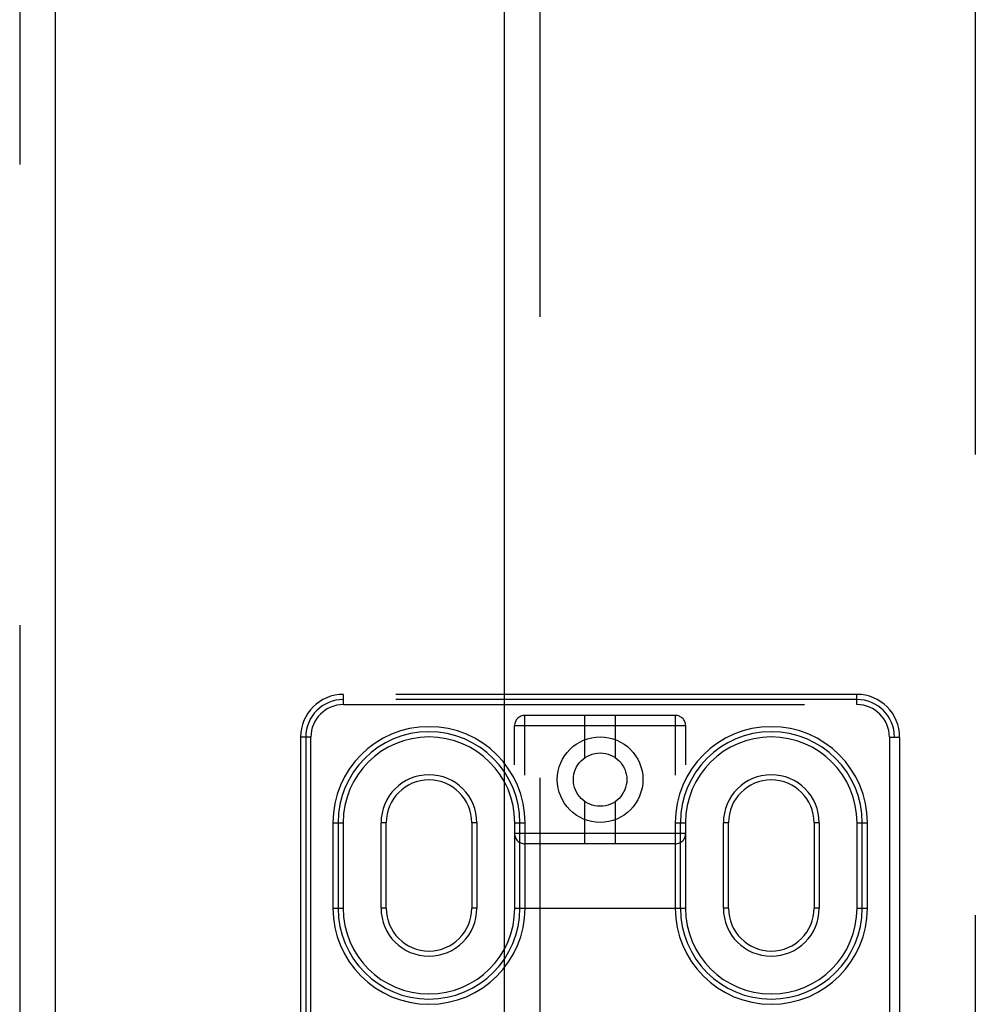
# Model space of a CAD drawing. Header units: inches. Extents: x 0 to 245, y 0 to 158.
# Tile 74 of 159: x 73.99 to 76.78, y 79.42 to 82.3. Entities that reach past the tile are written whole.
import ezdxf

# ---------------------------------------------------------------- set-up
doc = ezdxf.new("R2010")
doc.units = ezdxf.units.IN
doc.header["$LTSCALE"] = 13.466196
doc.header["$MEASUREMENT"] = 0
doc.linetypes.add('HIDDEN', pattern=[0.2, 0.1, -0.1])
for name, color, linetype in [('DEFAULT_2', 8, 'HIDDEN'), ('MAIN_OR_RIGHT_DOOR_ASSEMBLY', 7, 'CONTINUOUS'), ('SECONDARY_OR_LEFT_DOOR_ASSEMBLY', 7, 'CONTINUOUS')]:
    doc.layers.add(name, color=color, linetype=linetype)

msp = doc.modelspace()

# ---------------------------------------------------------------- linework, layer by layer
at = {"layer": 'DEFAULT_2', "color": 8, "linetype": 'HIDDEN'}
for p, q in [((76.7805, 112.0019), (76.7805, 43.4049)), ((74.9345, 80.2984), (74.9345, 80.3284)), ((76.4345, 80.3284), (74.9345, 80.3284)), ((76.4345, 80.3134), (74.9345, 80.3134)), ((76.4345, 80.2984), (76.4345, 80.3284)), ((74.9345, 80.2984), (76.4345, 80.2984)), ((75.4645, 74.7062), (75.4645, 80.2668)), ((75.9045, 80.2668), (75.4645, 80.2668)), ((75.6395, 80.143), (75.6395, 80.2668)), ((75.7295, 80.143), (75.7295, 80.2668)), ((75.9045, 74.7062), (75.9045, 80.2668)), ((75.4345, 74.7362), (75.4345, 80.2368)), ((75.9345, 80.2368), (75.4345, 80.2368)), ((75.9345, 74.7362), (75.9345, 80.2368)), ((74.8095, 80.2034), (74.8095, 75.2034)), ((74.8395, 80.2034), (74.8095, 80.2034)), ((74.8245, 80.2034), (74.8245, 75.2034)), ((74.8395, 79.0406), (74.8395, 80.2034)), ((76.5295, 80.2034), (76.5595, 80.2034)), ((76.5295, 80.2034), (76.5295, 79.0406)), ((76.5445, 75.2034), (76.5445, 80.2034)), ((76.5595, 80.2034), (76.5595, 75.2034)), ((75.6395, 79.8918), (75.6395, 80.0155)), ((75.7295, 79.8918), (75.7295, 80.0155)), ((74.9038, 79.9534), (74.9038, 79.7034)), ((74.9038, 79.9534), (74.9338, 79.9534)), ((74.9188, 79.9534), (74.9188, 79.7034)), ((74.9338, 79.9534), (74.9338, 79.7034)), ((75.0445, 79.7034), (75.0445, 79.9534)), ((75.0595, 79.9534), (75.0445, 79.9534)), ((75.0595, 79.7034), (75.0595, 79.9534)), ((75.3095, 79.9534), (75.3095, 79.7034)), ((75.3245, 79.9534), (75.3095, 79.9534)), ((75.3245, 79.9534), (75.3245, 79.7034)), ((75.4351, 79.7034), (75.4351, 79.9534)), ((75.4351, 79.9534), (75.4651, 79.9534)), ((75.4501, 79.7034), (75.4501, 79.9534)), ((75.4651, 79.7034), (75.4651, 79.9534)), ((75.9038, 79.9534), (75.9038, 79.7034)), ((75.9038, 79.9534), (75.9338, 79.9534)), ((75.9188, 79.9534), (75.9188, 79.7034)), ((75.9338, 79.9534), (75.9338, 79.7034)), ((76.0445, 79.7034), (76.0445, 79.9534)), ((76.0595, 79.9534), (76.0445, 79.9534)), ((76.0595, 79.7034), (76.0595, 79.9534)), ((76.3245, 79.9534), (76.3095, 79.9534)), ((76.3095, 79.9534), (76.3095, 79.7034)), ((76.3245, 79.9534), (76.3245, 79.7034)), ((76.4351, 79.9534), (76.4651, 79.9534)), ((76.4351, 79.7034), (76.4351, 79.9534)), ((76.4501, 79.7034), (76.4501, 79.9534)), ((76.4651, 79.7034), (76.4651, 79.9534)), ((75.9345, 79.9218), (75.4345, 79.9218)), ((75.9045, 79.8918), (75.4645, 79.8918)), ((74.9038, 79.7034), (74.9338, 79.7034)), ((75.0595, 79.7034), (75.0445, 79.7034)), ((75.3245, 79.7034), (75.3095, 79.7034)), ((75.4345, 79.7038), (75.9345, 79.7038)), ((75.4351, 79.7034), (75.4651, 79.7034)), ((75.9038, 79.7034), (75.9338, 79.7034)), ((76.0595, 79.7034), (76.0445, 79.7034)), ((76.3245, 79.7034), (76.3095, 79.7034)), ((76.4351, 79.7034), (76.4651, 79.7034))]:
    msp.add_line(p, q, dxfattribs=at)
for radius in [0.125, 0.078]:
    msp.add_circle((75.6845, 80.0793), radius, dxfattribs=at)
for centre, radius, start, end in [((74.9345, 80.2034), 0.125, 90, 180), ((74.9345, 80.2034), 0.11, 90, 180), ((76.4345, 80.2034), 0.125, 0, 90), ((76.4345, 80.2034), 0.11, 0, 90), ((74.9345, 80.2034), 0.095, 90, 180), ((76.4345, 80.2034), 0.095, 0, 90), ((75.4645, 80.2368), 0.03, 90, 180), ((75.9045, 80.2368), 0.03, 0, 90), ((75.1845, 79.9534), 0.2806, 0, 180), ((76.1845, 79.9534), 0.2806, 0, 180), ((75.1845, 79.9534), 0.2656, 0, 180), ((75.1845, 79.9534), 0.2506, 0, 180), ((76.1845, 79.9534), 0.2656, 0, 180), ((76.1845, 79.9534), 0.2506, 0, 180), ((75.1845, 79.9534), 0.14, 0, 180), ((76.1845, 79.9534), 0.14, 0, 180), ((75.1845, 79.9534), 0.125, 0, 180), ((76.1845, 79.9534), 0.125, 0, 180), ((75.4645, 79.9218), 0.03, 180, 270), ((75.9045, 79.9218), 0.03, 270, 360), ((75.1845, 79.7034), 0.2806, 180, 360), ((75.1845, 79.7034), 0.2656, 180, 360), ((75.1845, 79.7034), 0.2506, 180, 360), ((75.1845, 79.7034), 0.14, 180, 360), ((75.1845, 79.7034), 0.125, 180, 360), ((76.1845, 79.7034), 0.2806, 180, 360), ((76.1845, 79.7034), 0.2656, 180, 360), ((76.1845, 79.7034), 0.2506, 180, 360), ((76.1845, 79.7034), 0.14, 180, 360), ((76.1845, 79.7034), 0.125, 180, 360)]:
    msp.add_arc(centre, radius, start, end, dxfattribs=at)
at = {"layer": 'MAIN_OR_RIGHT_DOOR_ASSEMBLY', "color": 8, "linetype": 'HIDDEN'}
msp.add_line((75.5095, 67.9651), (75.5095, 87.4418), dxfattribs=at)
at = {"layer": 'MAIN_OR_RIGHT_DOOR_ASSEMBLY', "color": 3, "linetype": 'Continuous'}
msp.add_line((75.4055, 68.1201), (75.4055, 87.2868), dxfattribs=at)
at = {"layer": 'SECONDARY_OR_LEFT_DOOR_ASSEMBLY', "color": 8, "linetype": 'HIDDEN'}
msp.add_line((73.989, 112.8494), (73.989, 42.5574), dxfattribs=at)
at = {"layer": 'SECONDARY_OR_LEFT_DOOR_ASSEMBLY', "color": 3, "linetype": 'Continuous'}
msp.add_line((74.093, 112.8494), (74.093, 42.5574), dxfattribs=at)

doc.saveas('drawing.dxf')
